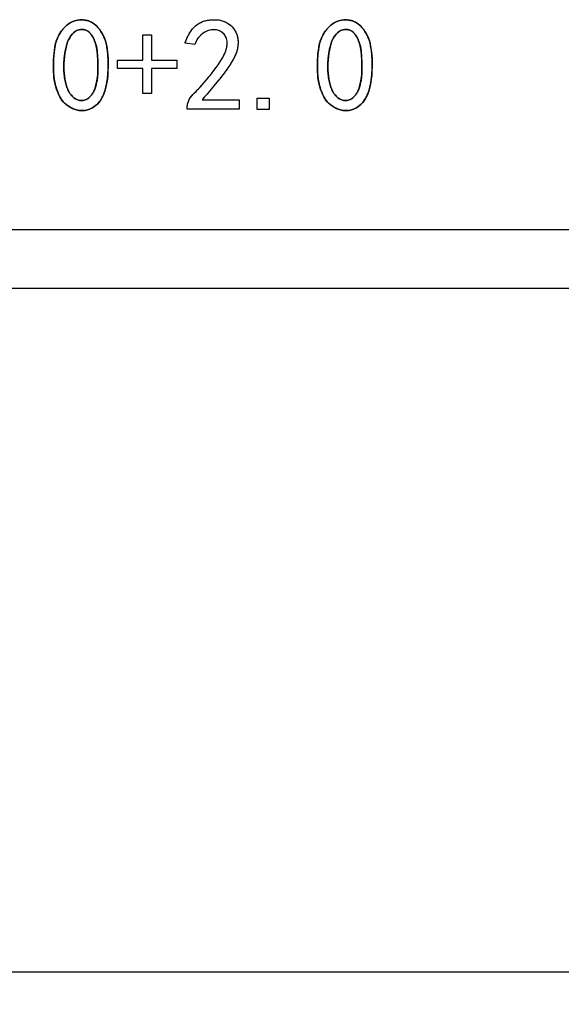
# Model space of a CAD drawing. Header units: millimetres. Extents: x 1643 to 1853, y 2203 to 2490.
# Tile 25 of 54: x 1686 to 1695, y 2435 to 2452. Entities that reach past the tile are written whole.
import ezdxf

# ---------------------------------------------------------------- set-up
doc = ezdxf.new("R2010")
doc.units = ezdxf.units.MM
doc.styles.add('SLDTEXTSTYLE1', font='TXT', dxfattribs={"width": 0.7})
doc.dimstyles.new('SLDDIMSTYLE0', dxfattribs={"dimtxt": 2.5, "dimasz": 3.302, "dimexe": 0, "dimexo": 0.0625, "dimtad": 1, "dimdec": 3, "dimrnd": 1e-09, "dimzin": 4, "dimdsep": 46, "dimtxsty": 'SLDTEXTSTYLE1', "dimsah": 1, "dimcen": 0.09, "dimadec": 0, "dimazin": 1, "dimtfac": 1, "dimtdec": 3, "dimtofl": 0, "dimtmove": 0, "dimatfit": 3, "dimfxl": 1, "dimfrac": 2, "dimtolj": 1, "dimtzin": 12, "dimarcsym": 0})

# ---------------------------------------------------------------- blocks, each defined once
blk = doc.blocks.new('*D82')
at = {"color": 0, "linetype": 'Continuous', "lineweight": -2, "transparency": 16777216}
for p, q in [((1676.605, 2447.965), (1676.605, 2435.392)), ((1762.605, 2447.965), (1762.605, 2435.392)), ((1679.907, 2435.392), (1759.303, 2435.392))]:
    blk.add_line(p, q, dxfattribs=at)
at = {"color": 0, "linetype": 'Continuous', "transparency": 16777216}
for points in [[(1679.907, 2435.942), (1679.907, 2434.841), (1676.605, 2435.392)], [(1759.303, 2435.942), (1759.303, 2434.841), (1762.605, 2435.392)]]:
    blk.add_solid(points, dxfattribs=at)
at = {"layer": 'Defpoints', "color": 0, "linetype": 'Continuous', "transparency": 16777216}
for p in [(1676.605, 2448.027), (1762.605, 2448.027), (1762.605, 2435.392)]:
    blk.add_point(p, dxfattribs=at)
at = {"color": 0, "linetype": 'Continuous', "lineweight": 18, "transparency": 16777216, "insert": (1723.263, 2438.517), "char_height": 2.5, "attachment_point": 2, "style": 'SLDTEXTSTYLE1'}
blk.add_mtext('\\A1;86.000', dxfattribs=at)

msp = doc.modelspace()

# ---------------------------------------------------------------- linework, layer by layer
at = {"linetype": 'Continuous', "lineweight": 25}
for p, q in [((1687.71316, 2451.34303), (1687.86228, 2451.34303)), ((1687.71316, 2450.9132), (1687.71316, 2451.34303)), ((1687.86228, 2451.34303), (1687.86228, 2450.9132)), ((1688.59912, 2451.17636), (1688.43245, 2451.20268)), ((1687.28333, 2450.9132), (1687.71316, 2450.9132)), ((1687.28333, 2450.77285), (1687.28333, 2450.9132)), ((1687.71316, 2450.77285), (1687.28333, 2450.77285)), ((1687.71316, 2450.34303), (1687.71316, 2450.77285)), ((1687.86228, 2450.9132), (1688.2921, 2450.9132)), ((1687.86228, 2450.77285), (1687.86228, 2450.34303)), ((1688.2921, 2450.77285), (1687.86228, 2450.77285)), ((1688.2921, 2450.9132), (1688.2921, 2450.77285)), ((1687.86228, 2450.34303), (1687.71316, 2450.34303)), ((1689.66052, 2450.0711), (1689.66052, 2450.26408)), ((1689.66052, 2450.26408), (1689.86228, 2450.26408)), ((1689.86228, 2450.26408), (1689.86228, 2450.0711)), ((1688.46754, 2450.07987), (1688.46754, 2450.11496)), ((1688.72193, 2450.23776), (1689.35351, 2450.23776)), ((1689.35351, 2450.23776), (1689.35351, 2450.07987)), ((1689.35351, 2450.07987), (1688.46754, 2450.07987)), ((1689.86228, 2450.0711), (1689.66052, 2450.0711)), ((1676.60453, 2448.02724), (1762.60464, 2448.02724)), ((1762.60464, 2447.02724), (1676.60453, 2447.02724))]:
    msp.add_line(p, q, dxfattribs=at)
at = {"linetype": 'Continuous', "flags": 128}
for points in [[(1688.46757, 2450.11496), (1688.47144, 2450.14745), (1688.47859, 2450.17896), (1688.48898, 2450.20982), (1688.50263, 2450.24004), (1688.51952, 2450.26928), (1688.53999, 2450.29754), (1688.56338, 2450.32516), (1688.59035, 2450.3518), (1688.61991, 2450.38006), (1688.6511, 2450.4119), (1688.68457, 2450.44732), (1688.71965, 2450.48663), (1688.75702, 2450.52951), (1688.796, 2450.5763), (1688.83694, 2450.62665), (1688.87982, 2450.68058), (1688.92173, 2450.73484), (1688.95974, 2450.78617), (1688.99418, 2450.83426), (1689.02472, 2450.87909), (1689.05104, 2450.921), (1689.07378, 2450.95966), (1689.09295, 2450.99507), (1689.10789, 2451.02724), (1689.12999, 2451.08637), (1689.14396, 2451.14127), (1689.1498, 2451.19163), (1689.1472, 2451.23776), (1689.13713, 2451.27967), (1689.11991, 2451.31769), (1689.09555, 2451.35212), (1689.06403, 2451.38234), (1689.02765, 2451.4067), (1688.98833, 2451.42295), (1688.94642, 2451.43107), (1688.90159, 2451.43075), (1688.85611, 2451.42295), (1688.81192, 2451.40898), (1688.76839, 2451.38786), (1688.72615, 2451.36057), (1688.68717, 2451.32613), (1688.65273, 2451.2839), (1688.62349, 2451.23387), (1688.59912, 2451.17636), (1688.59912, 2451.17636), (1688.43245, 2451.20268), (1688.43245, 2451.20268), (1688.45065, 2451.25141), (1688.47014, 2451.29657), (1688.49061, 2451.33848), (1688.51238, 2451.37714), (1688.53544, 2451.4119), (1688.55981, 2451.44342), (1688.58548, 2451.47168), (1688.61212, 2451.49637), (1688.64006, 2451.51814), (1688.66962, 2451.53731), (1688.70016, 2451.55388), (1688.73167, 2451.56785), (1688.76481, 2451.57922), (1688.79893, 2451.58767), (1688.83434, 2451.59384), (1688.87105, 2451.59741), (1688.87105, 2451.59741), (1688.91394, 2451.60034), (1688.95455, 2451.60066), (1688.99288, 2451.59806), (1689.02895, 2451.59286), (1689.06436, 2451.58409), (1689.1001, 2451.5711), (1689.13648, 2451.55355), (1689.17352, 2451.53146), (1689.20926, 2451.5045), (1689.24175, 2451.47136), (1689.27066, 2451.43205), (1689.29633, 2451.38689), (1689.31679, 2451.3362), (1689.32947, 2451.28065), (1689.33434, 2451.2199), (1689.33141, 2451.15427), (1689.32654, 2451.11951), (1689.31809, 2451.08312), (1689.30607, 2451.04511), (1689.29113, 2451.00515), (1689.27229, 2450.96388), (1689.25019, 2450.92067), (1689.22453, 2450.87617), (1689.19561, 2450.82971), (1689.17937, 2450.80534), (1689.1615, 2450.77935), (1689.14168, 2450.75141), (1689.11991, 2450.72217), (1689.09652, 2450.69098), (1689.07151, 2450.65817), (1689.04454, 2450.62373), (1689.01595, 2450.58767), (1688.98541, 2450.54965), (1688.95292, 2450.51002), (1688.91881, 2450.46908), (1688.88307, 2450.4262), (1688.84538, 2450.38136), (1688.80607, 2450.33523), (1688.76481, 2450.28747), (1688.72193, 2450.23776), (1688.72193, 2450.23776), (1689.35351, 2450.23776), (1689.35351, 2450.23776), (1689.35351, 2450.07987), (1689.35351, 2450.07987), (1688.46754, 2450.07987), (1688.46754, 2450.07987), (1688.46754, 2450.11496)], [(1686.19562, 2450.91743), (1686.19854, 2450.97396), (1686.20308, 2451.02756), (1686.20893, 2451.07824), (1686.2164, 2451.126), (1686.2255, 2451.17051), (1686.2359, 2451.21177), (1686.24792, 2451.25043), (1686.26124, 2451.28585), (1686.29275, 2451.35082), (1686.33044, 2451.40995), (1686.37397, 2451.46291), (1686.42368, 2451.50969), (1686.45065, 2451.53016), (1686.47924, 2451.54803), (1686.50945, 2451.5633), (1686.54097, 2451.57565), (1686.5741, 2451.58507), (1686.60854, 2451.59189), (1686.6446, 2451.59611), (1686.68229, 2451.59741), (1686.71998, 2451.59546), (1686.75669, 2451.58962), (1686.7921, 2451.57954), (1686.82622, 2451.56557), (1686.85903, 2451.54771), (1686.89054, 2451.52594), (1686.92076, 2451.49995), (1686.95, 2451.47006), (1686.97729, 2451.43724), (1687.00198, 2451.40248), (1687.0244, 2451.36544), (1687.04422, 2451.32646), (1687.06176, 2451.28552), (1687.0767, 2451.24231), (1687.08905, 2451.19715), (1687.09912, 2451.15004), (1687.11374, 2451.04998), (1687.12219, 2450.94277), (1687.12446, 2450.82841), (1687.12089, 2450.7069), (1687.11666, 2450.64582), (1687.11049, 2450.58767), (1687.10237, 2450.53244), (1687.09262, 2450.48013), (1687.0806, 2450.43042), (1687.06663, 2450.38396), (1687.05104, 2450.3401), (1687.03317, 2450.29917), (1687.01335, 2450.26116), (1686.99126, 2450.22639), (1686.96689, 2450.19423), (1686.94025, 2450.16531), (1686.91101, 2450.13965), (1686.8795, 2450.11658), (1686.84571, 2450.09676), (1686.80965, 2450.07987), (1686.77229, 2450.06655), (1686.73525, 2450.05778), (1686.69789, 2450.0529), (1686.66052, 2450.05258), (1686.62316, 2450.05615), (1686.58613, 2450.06427), (1686.54876, 2450.0763), (1686.5114, 2450.09286), (1686.47534, 2450.11236), (1686.4422, 2450.13315), (1686.41199, 2450.15557), (1686.38437, 2450.17961), (1686.35935, 2450.20495), (1686.33694, 2450.23192), (1686.31744, 2450.26051), (1686.30088, 2450.2904), (1686.27229, 2450.35277), (1686.24824, 2450.41645), (1686.22843, 2450.48208), (1686.21316, 2450.549), (1686.20698, 2450.58442), (1686.20211, 2450.62308), (1686.19821, 2450.66466), (1686.19561, 2450.70917), (1686.19399, 2450.75661), (1686.19334, 2450.80729), (1686.19399, 2450.8609), (1686.19561, 2450.91743)], [(1686.37986, 2450.97006), (1686.3743, 2450.9106), (1686.37105, 2450.85277), (1686.37008, 2450.79657), (1686.37105, 2450.74199), (1686.3743, 2450.68903), (1686.37982, 2450.63802), (1686.38762, 2450.58832), (1686.39737, 2450.54023), (1686.40906, 2450.49475), (1686.42271, 2450.45284), (1686.4383, 2450.41418), (1686.45552, 2450.37909), (1686.47436, 2450.34758), (1686.49516, 2450.31931), (1686.51757, 2450.29429), (1686.54194, 2450.27285), (1686.56728, 2450.25498), (1686.59262, 2450.24134), (1686.61829, 2450.23159), (1686.64396, 2450.22574), (1686.66995, 2450.22379), (1686.69594, 2450.22574), (1686.72193, 2450.23192), (1686.74824, 2450.24199), (1686.77358, 2450.25563), (1686.7973, 2450.2722), (1686.81907, 2450.29169), (1686.83921, 2450.31444), (1686.85741, 2450.3401), (1686.87397, 2450.36869), (1686.88859, 2450.40021), (1686.90159, 2450.43497), (1686.92271, 2450.50904), (1686.93798, 2450.58637), (1686.94707, 2450.66694), (1686.95, 2450.75076), (1686.94902, 2450.83458), (1686.94675, 2450.91418), (1686.94253, 2450.9902), (1686.93668, 2451.06233), (1686.92693, 2451.13088), (1686.91036, 2451.19618), (1686.8873, 2451.25791), (1686.85773, 2451.31671), (1686.84051, 2451.34335), (1686.82232, 2451.36674), (1686.80217, 2451.38689), (1686.78106, 2451.40346), (1686.75832, 2451.41645), (1686.7346, 2451.42587), (1686.70893, 2451.43205), (1686.68229, 2451.43497), (1686.65533, 2451.43432), (1686.62934, 2451.42977), (1686.60399, 2451.42165), (1686.5793, 2451.40995), (1686.55559, 2451.39436), (1686.53284, 2451.37519), (1686.51075, 2451.35212), (1686.48931, 2451.32548), (1686.46949, 2451.29494), (1686.4513, 2451.26051), (1686.43505, 2451.22217), (1686.42043, 2451.17961), (1686.40744, 2451.13315), (1686.39639, 2451.08279), (1686.3873, 2451.02854), (1686.37982, 2450.97006)], [(1690.68689, 2450.91743), (1690.68976, 2450.97396), (1690.69431, 2451.02756), (1690.70016, 2451.07824), (1690.70763, 2451.126), (1690.71673, 2451.17051), (1690.72713, 2451.21177), (1690.73915, 2451.25043), (1690.75247, 2451.28585), (1690.78398, 2451.35082), (1690.82167, 2451.40995), (1690.8652, 2451.46291), (1690.91491, 2451.50969), (1690.94188, 2451.53016), (1690.97047, 2451.54803), (1691.00068, 2451.5633), (1691.03219, 2451.57565), (1691.06533, 2451.58507), (1691.09977, 2451.59189), (1691.13583, 2451.59611), (1691.17352, 2451.59741), (1691.21121, 2451.59546), (1691.24792, 2451.58962), (1691.28333, 2451.57954), (1691.31744, 2451.56557), (1691.35026, 2451.54771), (1691.38177, 2451.52594), (1691.41199, 2451.49995), (1691.44123, 2451.47006), (1691.46852, 2451.43724), (1691.49321, 2451.40248), (1691.51563, 2451.36544), (1691.53544, 2451.32646), (1691.55299, 2451.28552), (1691.56793, 2451.24231), (1691.58028, 2451.19715), (1691.59035, 2451.15004), (1691.60497, 2451.04998), (1691.61342, 2450.94277), (1691.61569, 2450.82841), (1691.61212, 2450.7069), (1691.60789, 2450.64582), (1691.60172, 2450.58767), (1691.5936, 2450.53244), (1691.58385, 2450.48013), (1691.57183, 2450.43042), (1691.55786, 2450.38396), (1691.54227, 2450.3401), (1691.5244, 2450.29917), (1691.50458, 2450.26116), (1691.48249, 2450.22639), (1691.45812, 2450.19423), (1691.43148, 2450.16531), (1691.40224, 2450.13965), (1691.37073, 2450.11658), (1691.33694, 2450.09676), (1691.30088, 2450.07987), (1691.26351, 2450.06655), (1691.22648, 2450.05778), (1691.18911, 2450.0529), (1691.15175, 2450.05258), (1691.11439, 2450.05615), (1691.07735, 2450.06427), (1691.03999, 2450.0763), (1691.00263, 2450.09286), (1690.96657, 2450.11236), (1690.93343, 2450.13315), (1690.90321, 2450.15557), (1690.8756, 2450.17961), (1690.85058, 2450.20495), (1690.82817, 2450.23192), (1690.80867, 2450.26051), (1690.7921, 2450.2904), (1690.76351, 2450.35277), (1690.73947, 2450.41645), (1690.71965, 2450.48208), (1690.70438, 2450.549), (1690.69821, 2450.58442), (1690.69334, 2450.62308), (1690.68944, 2450.66466), (1690.68684, 2450.70917), (1690.68522, 2450.75661), (1690.68457, 2450.80729), (1690.68522, 2450.8609), (1690.68684, 2450.91743)], [(1690.87107, 2450.97006), (1690.86553, 2450.9106), (1690.86228, 2450.85277), (1690.8613, 2450.79657), (1690.86228, 2450.74199), (1690.86553, 2450.68903), (1690.87105, 2450.63802), (1690.87885, 2450.58832), (1690.88859, 2450.54023), (1690.90029, 2450.49475), (1690.91394, 2450.45284), (1690.92953, 2450.41418), (1690.94675, 2450.37909), (1690.96559, 2450.34758), (1690.98639, 2450.31931), (1691.0088, 2450.29429), (1691.03317, 2450.27285), (1691.05851, 2450.25498), (1691.08385, 2450.24134), (1691.10952, 2450.23159), (1691.13518, 2450.22574), (1691.16117, 2450.22379), (1691.18717, 2450.22574), (1691.21316, 2450.23192), (1691.23947, 2450.24199), (1691.26481, 2450.25563), (1691.28853, 2450.2722), (1691.3103, 2450.29169), (1691.33044, 2450.31444), (1691.34863, 2450.3401), (1691.3652, 2450.36869), (1691.37982, 2450.40021), (1691.39282, 2450.43497), (1691.41394, 2450.50904), (1691.42921, 2450.58637), (1691.4383, 2450.66694), (1691.44123, 2450.75076), (1691.44025, 2450.83458), (1691.43798, 2450.91418), (1691.43375, 2450.9902), (1691.42791, 2451.06233), (1691.41816, 2451.13088), (1691.40159, 2451.19618), (1691.37852, 2451.25791), (1691.34896, 2451.31671), (1691.33174, 2451.34335), (1691.31355, 2451.36674), (1691.2934, 2451.38689), (1691.27229, 2451.40346), (1691.24954, 2451.41645), (1691.22583, 2451.42587), (1691.20016, 2451.43205), (1691.17352, 2451.43497), (1691.14655, 2451.43432), (1691.12056, 2451.42977), (1691.09522, 2451.42165), (1691.07053, 2451.40995), (1691.04681, 2451.39436), (1691.02407, 2451.37519), (1691.00198, 2451.35212), (1690.98054, 2451.32548), (1690.96072, 2451.29494), (1690.94253, 2451.26051), (1690.92628, 2451.22217), (1690.91166, 2451.17961), (1690.89867, 2451.13315), (1690.88762, 2451.08279), (1690.87852, 2451.02854), (1690.87105, 2450.97006)], [(1688.29215, 2450.77285), (1687.86228, 2450.77285), (1687.86228, 2450.77285), (1687.86228, 2450.34303), (1687.86228, 2450.34303), (1687.71316, 2450.34303), (1687.71316, 2450.34303), (1687.71316, 2450.77285), (1687.71316, 2450.77285), (1687.28333, 2450.77285), (1687.28333, 2450.77285), (1687.28333, 2450.9132), (1687.28333, 2450.9132), (1687.71316, 2450.9132), (1687.71316, 2450.9132), (1687.71316, 2451.34303), (1687.71316, 2451.34303), (1687.86228, 2451.34303), (1687.86228, 2451.34303), (1687.86228, 2450.9132), (1687.86228, 2450.9132), (1688.2921, 2450.9132), (1688.2921, 2450.9132), (1688.2921, 2450.77285)], [(1689.86232, 2450.0711), (1689.66052, 2450.0711), (1689.66052, 2450.0711), (1689.66052, 2450.26408), (1689.66052, 2450.26408), (1689.86228, 2450.26408), (1689.86228, 2450.26408), (1689.86228, 2450.0711)]]:
    msp.add_lwpolyline(points, dxfattribs=at)
at = {"linetype": 'Continuous', "lineweight": 25}
for points, knots in [([(1688.87105, 2451.59741), (1688.88534, 2451.59856), (1688.91312, 2451.60079), (1688.95384, 2451.60121), (1688.99226, 2451.59855), (1689.02908, 2451.5935), (1689.06505, 2451.58458), (1689.10109, 2451.57141), (1689.13756, 2451.55362), (1689.17438, 2451.53179), (1689.21047, 2451.50507), (1689.24315, 2451.47148), (1689.27199, 2451.43165), (1689.29776, 2451.3866), (1689.31855, 2451.33595), (1689.33106, 2451.27953), (1689.33565, 2451.21833), (1689.33313, 2451.16434), (1689.32699, 2451.11866), (1689.31839, 2451.08216), (1689.30599, 2451.04415), (1689.2914, 2451.00406), (1689.27202, 2450.96284), (1689.2502, 2450.91959), (1689.22412, 2450.87511), (1689.20044, 2450.83668), (1689.179, 2450.80468), (1689.16103, 2450.77857), (1689.14141, 2450.7507), (1689.11938, 2450.72151), (1689.09612, 2450.69034), (1689.07109, 2450.65744), (1689.04409, 2450.62312), (1689.01542, 2450.58692), (1688.98496, 2450.54896), (1688.95256, 2450.50944), (1688.91824, 2450.46846), (1688.88253, 2450.42546), (1688.84499, 2450.3808), (1688.8056, 2450.33453), (1688.76423, 2450.28686), (1688.73621, 2450.25434), (1688.72193, 2450.23776)], [0, 0, 0, 0, 0.02310656, 0.04493778, 0.06559311, 0.08517897, 0.10479051, 0.12523209, 0.14694705, 0.17012938, 0.19419545, 0.21914208, 0.24537478, 0.27329711, 0.30267941, 0.33331043, 0.36607379, 0.40138692, 0.42025658, 0.44033686, 0.46176764, 0.48470195, 0.50908531, 0.53517286, 0.56279205, 0.59220807, 0.60795028, 0.62490517, 0.64331916, 0.66291437, 0.68387167, 0.70605218, 0.72956437, 0.75430289, 0.78051408, 0.80806361, 0.83670792, 0.86671625, 0.89820068, 0.93078248, 0.96470934, 1, 1, 1, 1]), ([(1686.19561, 2450.91743), (1686.19633, 2450.93628), (1686.19813, 2450.97305), (1686.20277, 2451.02666), (1686.20847, 2451.0774), (1686.21586, 2451.12512), (1686.22499, 2451.16964), (1686.23533, 2451.21122), (1686.24728, 2451.24972), (1686.26487, 2451.29674), (1686.29125, 2451.35087), (1686.32899, 2451.41035), (1686.37284, 2451.46382), (1686.41433, 2451.50301), (1686.4503, 2451.53058), (1686.47904, 2451.54849), (1686.50923, 2451.56378), (1686.54098, 2451.57626), (1686.57422, 2451.58555), (1686.60886, 2451.59242), (1686.64503, 2451.59666), (1686.6823, 2451.59792), (1686.71985, 2451.59615), (1686.75674, 2451.59039), (1686.79234, 2451.58017), (1686.82667, 2451.56613), (1686.85964, 2451.54809), (1686.89141, 2451.5262), (1686.92161, 2451.49989), (1686.95062, 2451.47023), (1686.97771, 2451.43758), (1687.00253, 2451.40258), (1687.02497, 2451.36559), (1687.04473, 2451.3264), (1687.06244, 2451.28536), (1687.0773, 2451.24211), (1687.08959, 2451.19682), (1687.10313, 2451.13283), (1687.11504, 2451.04796), (1687.12343, 2450.94054), (1687.12534, 2450.82601), (1687.12249, 2450.72696), (1687.11712, 2450.6467), (1687.11101, 2450.58849), (1687.1028, 2450.53325), (1687.09325, 2450.4807), (1687.0813, 2450.43114), (1687.06714, 2450.38449), (1687.05183, 2450.34047), (1687.03382, 2450.29952), (1687.01421, 2450.26131), (1686.99184, 2450.22633), (1686.96761, 2450.19409), (1686.94087, 2450.16486), (1686.91128, 2450.13923), (1686.87987, 2450.11596), (1686.84578, 2450.09615), (1686.80993, 2450.07934), (1686.77301, 2450.06596), (1686.73548, 2450.05724), (1686.69805, 2450.05205), (1686.66045, 2450.05204), (1686.6229, 2450.0553), (1686.58556, 2450.0639), (1686.54797, 2450.07573), (1686.51114, 2450.09245), (1686.47569, 2450.11171), (1686.44232, 2450.13243), (1686.41194, 2450.15498), (1686.38432, 2450.17906), (1686.3591, 2450.20447), (1686.33659, 2450.23145), (1686.31702, 2450.26008), (1686.29514, 2450.30037), (1686.27171, 2450.35234), (1686.24745, 2450.41635), (1686.22763, 2450.4819), (1686.21488, 2450.53823), (1686.20648, 2450.58536), (1686.20186, 2450.62399), (1686.19784, 2450.66558), (1686.19541, 2450.71013), (1686.1938, 2450.75768), (1686.19308, 2450.80826), (1686.1939, 2450.86188), (1686.1949, 2450.89859), (1686.19561, 2450.91743)], [0, 0, 0, 0, 0.01405279, 0.02740874, 0.04007445, 0.05207503, 0.06335323, 0.07391661, 0.08396783, 0.09336063, 0.1112888, 0.12869616, 0.1457152, 0.16266146, 0.17106588, 0.17943579, 0.18784021, 0.1962427, 0.20479559, 0.21351122, 0.22252515, 0.23188673, 0.24125525, 0.25048421, 0.25962428, 0.26877573, 0.27805144, 0.28755988, 0.29745422, 0.30783466, 0.31843002, 0.32901555, 0.33976331, 0.35062066, 0.36167721, 0.37302786, 0.38465034, 0.39660965, 0.42171523, 0.44841398, 0.47681026, 0.5069884, 0.52218781, 0.53670622, 0.55056509, 0.56377411, 0.57647009, 0.58851396, 0.60007021, 0.61115878, 0.621801, 0.63202643, 0.64204394, 0.65180457, 0.66146336, 0.67115879, 0.68088336, 0.69076981, 0.70061703, 0.7100661, 0.71942003, 0.72869574, 0.73801344, 0.74742665, 0.75717027, 0.76731682, 0.77749378, 0.78720597, 0.79654598, 0.80563574, 0.81447587, 0.82318142, 0.83177187, 0.84025603, 0.85729092, 0.87418855, 0.89120759, 0.90824955, 0.91717354, 0.92684747, 0.93721662, 0.94828523, 0.96006781, 0.97265107, 0.98596018, 1, 1, 1, 1]), ([(1686.37982, 2450.97006), (1686.37764, 2450.95027), (1686.37399, 2450.91123), (1686.37068, 2450.85336), (1686.36979, 2450.79711), (1686.37062, 2450.74248), (1686.37385, 2450.68958), (1686.37936, 2450.63829), (1686.38721, 2450.58867), (1686.39682, 2450.54083), (1686.40832, 2450.49554), (1686.42197, 2450.45342), (1686.43751, 2450.41477), (1686.45469, 2450.37955), (1686.47356, 2450.34769), (1686.49445, 2450.31939), (1686.51679, 2450.29405), (1686.54124, 2450.27275), (1686.56632, 2450.25486), (1686.59196, 2450.24096), (1686.61774, 2450.23111), (1686.64377, 2450.22509), (1686.66994, 2450.22317), (1686.69627, 2450.22503), (1686.72257, 2450.23153), (1686.74869, 2450.24149), (1686.7739, 2450.25521), (1686.79775, 2450.27178), (1686.81975, 2450.29157), (1686.83989, 2450.31436), (1686.85808, 2450.3403), (1686.87472, 2450.36894), (1686.88933, 2450.40077), (1686.90651, 2450.44736), (1686.92381, 2450.5094), (1686.9392, 2450.58694), (1686.94828, 2450.66779), (1686.95066, 2450.75075), (1686.94911, 2450.83318), (1686.94726, 2450.91303), (1686.94279, 2450.98896), (1686.93745, 2451.06134), (1686.92839, 2451.13051), (1686.91168, 2451.19609), (1686.88827, 2451.25828), (1686.86425, 2451.30737), (1686.84123, 2451.343), (1686.82309, 2451.36691), (1686.80291, 2451.38688), (1686.78164, 2451.40392), (1686.75877, 2451.41688), (1686.73451, 2451.42658), (1686.70889, 2451.43259), (1686.68227, 2451.43556), (1686.65545, 2451.43504), (1686.62911, 2451.43033), (1686.60357, 2451.4221), (1686.57865, 2451.41038), (1686.55489, 2451.39452), (1686.53191, 2451.37511), (1686.50996, 2451.35182), (1686.48833, 2451.32528), (1686.46861, 2451.29447), (1686.45037, 2451.25995), (1686.43419, 2451.22129), (1686.4197, 2451.1787), (1686.4067, 2451.1322), (1686.39573, 2451.08174), (1686.38675, 2451.02729), (1686.38198, 2450.98959), (1686.37982, 2450.97006)], [0, 0, 0, 0, 0.020267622, 0.039927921, 0.059008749, 0.077538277, 0.095547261, 0.112961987, 0.130040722, 0.146693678, 0.162634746, 0.17759551, 0.191745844, 0.205012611, 0.21747589, 0.229386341, 0.240788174, 0.251805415, 0.262330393, 0.272099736, 0.281418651, 0.290353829, 0.299200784, 0.30804774, 0.317115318, 0.326679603, 0.336448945, 0.346269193, 0.356187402, 0.366499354, 0.37717804, 0.388394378, 0.400186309, 0.412783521, 0.438928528, 0.465681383, 0.493203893, 0.521672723, 0.550126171, 0.577155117, 0.60299978, 0.627561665, 0.651064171, 0.673932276, 0.696300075, 0.718640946, 0.729408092, 0.739466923, 0.749136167, 0.758247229, 0.767138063, 0.775800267, 0.784760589, 0.793857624, 0.803013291, 0.81196954, 0.821002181, 0.830275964, 0.839910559, 0.850006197, 0.860847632, 0.872455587, 0.884813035, 0.89803343, 0.912166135, 0.927441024, 0.943815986, 0.961315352, 0.979988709, 1, 1, 1, 1]), ([(1688.43245, 2451.20268), (1688.43834, 2451.21899), (1688.44979, 2451.25073), (1688.4695, 2451.29593), (1688.48987, 2451.33801), (1688.51144, 2451.37668), (1688.53469, 2451.41167), (1688.55906, 2451.44332), (1688.58465, 2451.47163), (1688.61156, 2451.49656), (1688.6397, 2451.51854), (1688.66926, 2451.5376), (1688.69987, 2451.55425), (1688.73166, 2451.56838), (1688.76469, 2451.57977), (1688.79912, 2451.58805), (1688.83458, 2451.59448), (1688.85879, 2451.59643), (1688.87105, 2451.59741)], [0, 0, 0, 0, 0.08241802, 0.16034966, 0.23424823, 0.30454518, 0.37064608, 0.43376133, 0.49425277, 0.55180366, 0.60792094, 0.66374709, 0.71879655, 0.77341353, 0.82892315, 0.88460434, 0.94155821, 1, 1, 1, 1]), ([(1688.46754, 2450.11496), (1688.4686, 2450.12582), (1688.47071, 2450.14742), (1688.47812, 2450.17919), (1688.48854, 2450.21021), (1688.50225, 2450.24046), (1688.51917, 2450.26996), (1688.54, 2450.29809), (1688.56325, 2450.32607), (1688.59105, 2450.35252), (1688.62103, 2450.38067), (1688.65208, 2450.41288), (1688.68572, 2450.44805), (1688.72057, 2450.48768), (1688.75812, 2450.53033), (1688.79691, 2450.57728), (1688.83787, 2450.62761), (1688.87986, 2450.68041), (1688.921, 2450.73343), (1688.95892, 2450.78482), (1688.9934, 2450.83281), (1689.02417, 2450.87755), (1689.05041, 2450.91958), (1689.07319, 2450.95823), (1689.09263, 2450.99344), (1689.11203, 2451.03549), (1689.13034, 2451.08399), (1689.1447, 2451.13908), (1689.15123, 2451.19007), (1689.14866, 2451.23693), (1689.13859, 2451.27968), (1689.12099, 2451.31848), (1689.0963, 2451.35344), (1689.06473, 2451.38327), (1689.02874, 2451.40782), (1688.98869, 2451.42432), (1688.94584, 2451.43266), (1688.90101, 2451.43191), (1688.85582, 2451.42387), (1688.81081, 2451.40991), (1688.76741, 2451.38829), (1688.7249, 2451.36131), (1688.68551, 2451.32656), (1688.65089, 2451.28377), (1688.62144, 2451.23315), (1688.60674, 2451.19576), (1688.59912, 2451.17636)], [0, 0, 0, 0, 0.01552874, 0.03086416, 0.04632002, 0.06205331, 0.07807927, 0.09464067, 0.1118158, 0.12980486, 0.14921579, 0.17036731, 0.19348936, 0.21849574, 0.24548804, 0.2743887, 0.30518678, 0.3378863, 0.37042184, 0.40073445, 0.42880222, 0.45454634, 0.47803154, 0.49931806, 0.51842783, 0.53525903, 0.56521468, 0.59210152, 0.61616023, 0.63808869, 0.65854431, 0.67834806, 0.69836848, 0.71908738, 0.73986985, 0.76005582, 0.78031527, 0.80159284, 0.8234931, 0.84548489, 0.86844755, 0.89231131, 0.91699765, 0.9428597, 0.97036108, 1, 1, 1, 1]), ([(1690.68684, 2450.91743), (1690.68756, 2450.93628), (1690.68936, 2450.97305), (1690.694, 2451.02666), (1690.6997, 2451.0774), (1690.70709, 2451.12512), (1690.71622, 2451.16964), (1690.72656, 2451.21122), (1690.73851, 2451.24972), (1690.7561, 2451.29674), (1690.78248, 2451.35087), (1690.82022, 2451.41035), (1690.86407, 2451.46382), (1690.90555, 2451.50301), (1690.94152, 2451.53058), (1690.97026, 2451.54849), (1691.00046, 2451.56378), (1691.0322, 2451.57626), (1691.06544, 2451.58555), (1691.10009, 2451.59242), (1691.13626, 2451.59666), (1691.17353, 2451.59792), (1691.21108, 2451.59615), (1691.24797, 2451.59039), (1691.28357, 2451.58017), (1691.3179, 2451.56613), (1691.35086, 2451.54809), (1691.38264, 2451.5262), (1691.41284, 2451.49989), (1691.44185, 2451.47023), (1691.46894, 2451.43758), (1691.49376, 2451.40258), (1691.51619, 2451.36559), (1691.53595, 2451.3264), (1691.55367, 2451.28536), (1691.56853, 2451.24211), (1691.58082, 2451.19682), (1691.59436, 2451.13283), (1691.60627, 2451.04796), (1691.61466, 2450.94054), (1691.61657, 2450.82601), (1691.61372, 2450.72696), (1691.60835, 2450.6467), (1691.60224, 2450.58849), (1691.59403, 2450.53325), (1691.58448, 2450.4807), (1691.57253, 2450.43114), (1691.55836, 2450.38449), (1691.54306, 2450.34047), (1691.52505, 2450.29952), (1691.50543, 2450.26131), (1691.48307, 2450.22633), (1691.45884, 2450.19409), (1691.4321, 2450.16486), (1691.40251, 2450.13923), (1691.37109, 2450.11596), (1691.33701, 2450.09615), (1691.30116, 2450.07934), (1691.26424, 2450.06596), (1691.22671, 2450.05724), (1691.18928, 2450.05205), (1691.15167, 2450.05204), (1691.11413, 2450.0553), (1691.07679, 2450.0639), (1691.0392, 2450.07573), (1691.00237, 2450.09245), (1690.96691, 2450.11171), (1690.93355, 2450.13243), (1690.90317, 2450.15498), (1690.87555, 2450.17906), (1690.85033, 2450.20447), (1690.82782, 2450.23145), (1690.80824, 2450.26008), (1690.78637, 2450.30037), (1690.76294, 2450.35234), (1690.73868, 2450.41635), (1690.71886, 2450.4819), (1690.70611, 2450.53823), (1690.69771, 2450.58536), (1690.69308, 2450.62399), (1690.68907, 2450.66558), (1690.68664, 2450.71013), (1690.68503, 2450.75768), (1690.68431, 2450.80826), (1690.68513, 2450.86188), (1690.68612, 2450.89859), (1690.68684, 2450.91743)], [0, 0, 0, 0, 0.01405279, 0.02740874, 0.04007445, 0.05207503, 0.06335323, 0.07391661, 0.08396783, 0.09336063, 0.1112888, 0.12869616, 0.1457152, 0.16266146, 0.17106588, 0.17943579, 0.18784021, 0.1962427, 0.20479559, 0.21351122, 0.22252515, 0.23188673, 0.24125525, 0.25048421, 0.25962428, 0.26877573, 0.27805144, 0.28755988, 0.29745422, 0.30783466, 0.31843002, 0.32901555, 0.33976331, 0.35062066, 0.36167721, 0.37302786, 0.38465034, 0.39660965, 0.42171523, 0.44841398, 0.47681026, 0.5069884, 0.52218781, 0.53670622, 0.55056509, 0.56377411, 0.57647009, 0.58851396, 0.60007021, 0.61115878, 0.621801, 0.63202643, 0.64204394, 0.65180457, 0.66146336, 0.67115879, 0.68088336, 0.69076981, 0.70061703, 0.7100661, 0.71942003, 0.72869574, 0.73801344, 0.74742665, 0.75717027, 0.76731682, 0.77749378, 0.78720597, 0.79654598, 0.80563574, 0.81447587, 0.82318142, 0.83177187, 0.84025603, 0.85729092, 0.87418855, 0.89120759, 0.90824955, 0.91717354, 0.92684747, 0.93721662, 0.94828523, 0.96006781, 0.97265107, 0.98596018, 1, 1, 1, 1]), ([(1690.87105, 2450.97006), (1690.86887, 2450.95027), (1690.86522, 2450.91123), (1690.86191, 2450.85336), (1690.86102, 2450.79711), (1690.86185, 2450.74248), (1690.86508, 2450.68958), (1690.87059, 2450.63829), (1690.87844, 2450.58867), (1690.88804, 2450.54083), (1690.89955, 2450.49554), (1690.9132, 2450.45342), (1690.92874, 2450.41477), (1690.94592, 2450.37955), (1690.96479, 2450.34769), (1690.98568, 2450.31939), (1691.00802, 2450.29405), (1691.03247, 2450.27275), (1691.05755, 2450.25486), (1691.08319, 2450.24096), (1691.10897, 2450.23111), (1691.135, 2450.22509), (1691.16117, 2450.22317), (1691.1875, 2450.22503), (1691.21379, 2450.23153), (1691.23992, 2450.24149), (1691.26513, 2450.25521), (1691.28898, 2450.27178), (1691.31097, 2450.29157), (1691.33112, 2450.31436), (1691.34931, 2450.3403), (1691.36594, 2450.36894), (1691.38055, 2450.40077), (1691.39773, 2450.44736), (1691.41504, 2450.5094), (1691.43043, 2450.58694), (1691.43951, 2450.66779), (1691.44189, 2450.75075), (1691.44034, 2450.83318), (1691.43849, 2450.91303), (1691.43402, 2450.98896), (1691.42868, 2451.06134), (1691.41961, 2451.13051), (1691.40291, 2451.19609), (1691.3795, 2451.25828), (1691.35548, 2451.30737), (1691.33246, 2451.343), (1691.31431, 2451.36691), (1691.29414, 2451.38688), (1691.27286, 2451.40392), (1691.25, 2451.41688), (1691.22574, 2451.42658), (1691.20011, 2451.43259), (1691.1735, 2451.43556), (1691.14668, 2451.43504), (1691.12034, 2451.43033), (1691.09479, 2451.4221), (1691.06988, 2451.41038), (1691.04612, 2451.39452), (1691.02313, 2451.37511), (1691.00118, 2451.35182), (1690.97956, 2451.32528), (1690.95984, 2451.29447), (1690.9416, 2451.25995), (1690.92542, 2451.22129), (1690.91093, 2451.1787), (1690.89793, 2451.1322), (1690.88696, 2451.08174), (1690.87798, 2451.02729), (1690.8732, 2450.98959), (1690.87105, 2450.97006)], [0, 0, 0, 0, 0.02026762, 0.03992792, 0.05900875, 0.07753828, 0.09554726, 0.11296199, 0.13004072, 0.14669368, 0.16263475, 0.17759551, 0.19174584, 0.20501261, 0.21747589, 0.22938634, 0.24078817, 0.25180542, 0.26233039, 0.27209974, 0.28141865, 0.29035383, 0.29920078, 0.30804774, 0.31711532, 0.3266796, 0.33644895, 0.34626919, 0.3561874, 0.36649935, 0.37717804, 0.38839438, 0.40018631, 0.41278352, 0.43892853, 0.46568138, 0.49320389, 0.52167272, 0.55012617, 0.57715512, 0.60299978, 0.62756166, 0.65106417, 0.67393228, 0.69630007, 0.71864095, 0.72940809, 0.73946692, 0.74913617, 0.75824723, 0.76713806, 0.77580027, 0.78476059, 0.79385762, 0.80301329, 0.81196954, 0.82100218, 0.83027596, 0.83991056, 0.8500062, 0.86084763, 0.87245559, 0.88481303, 0.89803343, 0.91216614, 0.92744102, 0.94381599, 0.96131535, 0.97998871, 1, 1, 1, 1])]:
    msp.add_open_spline(points, degree=3, knots=knots, dxfattribs=at)

# ---------------------------------------------------------------- dimensions: what is measured, and where the dimension line sits
at = {"linetype": 'Continuous', "lineweight": 18}
dim = msp.add_linear_dim(base=(1762.60464, 2435.39178), p1=(1676.60453, 2448.02724), p2=(1762.60464, 2448.02724), dimstyle='SLDDIMSTYLE0', dxfattribs=at)
dim.commit()
dim.dimension.update_dxf_attribs({"geometry": '*D82', "text_midpoint": (1723.26293, 2435.39178), "dimtype": 160})

doc.saveas('drawing.dxf')
